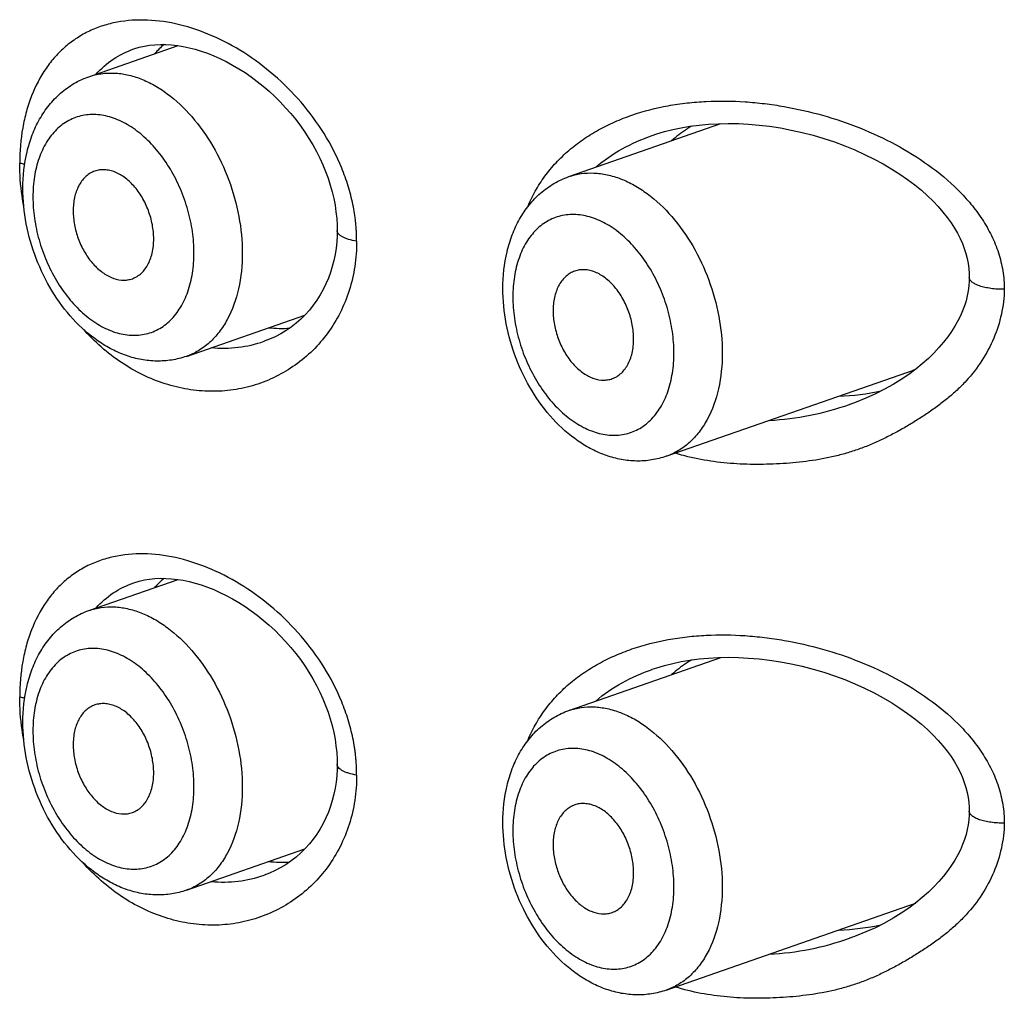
# Model space of a CAD drawing. Header units: millimetres. Extents: x 46 to 1053, y -1019 to 1364.
# Tile 7 of 31: x 167.89 to 176.53, y 31.35 to 39.94. Entities that reach past the tile are written whole.
import ezdxf

# ---------------------------------------------------------------- set-up
doc = ezdxf.new("R2010")
doc.units = ezdxf.units.MM
doc.header["$LTSCALE"] = 23.1
doc.layers.get('0').update_dxf_attribs({"linetype": 'CONTINUOUS'})

msp = doc.modelspace()

# ---------------------------------------------------------------- linework, layer by layer
at = {"color": 7, "linetype": 'CONTINUOUS'}
for p, q in [((168.4939, 39.4435), (169.2765, 39.7162)), ((168.8878, 39.6867), (168.888, 39.6867)), ((172.7083, 38.566), (174.0433, 39.0314)), ((173.4404, 38.9271), (173.4411, 38.9273)), ((169.3497, 36.9883), (170.391, 37.3513)), ((170.0327, 37.1205), (170.0323, 37.1204)), ((173.5641, 36.1109), (175.6848, 36.8501)), ((175.1745, 36.5663), (175.1738, 36.5661)), ((168.4939, 34.757), (169.2765, 35.0298)), ((168.8878, 35.0003), (168.888, 35.0003)), ((172.7083, 33.8796), (174.0433, 34.3449)), ((173.4404, 34.2407), (173.4411, 34.2409)), ((169.3497, 32.3019), (170.391, 32.6649)), ((170.0327, 32.4341), (170.0323, 32.434)), ((173.5641, 31.4245), (175.6848, 32.1637)), ((175.1745, 31.8799), (175.1738, 31.8797))]:
    msp.add_line(p, q, dxfattribs=at)
for points in [[(168.8878, 39.6867), (168.9358, 39.7014), (168.9813, 39.7119), (169.0275, 39.7195), (169.0743, 39.7243), (169.1218, 39.7264), (169.1705, 39.726), (169.2205, 39.7228), (169.2713, 39.7171), (169.3227, 39.7087), (169.3748, 39.6977), (169.4275, 39.6841), (169.481, 39.6678), (169.5352, 39.6488), (169.5899, 39.6271), (169.6449, 39.6028), (169.7001, 39.5757), (169.7552, 39.546), (169.8102, 39.5137), (169.8648, 39.4789), (169.9189, 39.4415), (169.9723, 39.4018), (170.0247, 39.3599), (170.076, 39.3158), (170.126, 39.2696), (170.1746, 39.2214), (170.2217, 39.1714), (170.2669, 39.1198), (170.3101, 39.0668), (170.3512, 39.0127), (170.39, 38.9574), (170.4266, 38.9012), (170.4608, 38.8441), (170.4926, 38.7863), (170.522, 38.7279), (170.5488, 38.6693), (170.5729, 38.6104), (170.5946, 38.5515), (170.6136, 38.4924), (170.63, 38.4331), (170.6439, 38.3739), (170.6552, 38.3149), (170.6638, 38.2561), (170.6699, 38.1978), (170.6733, 38.14), (170.6742, 38.0933)], [(173.4411, 38.9274), (173.4797, 38.9403), (173.549, 38.9609), (173.6207, 38.9791), (173.6949, 38.9947), (173.7718, 39.0078), (173.8517, 39.0184), (173.9346, 39.0261), (174.0202, 39.0309), (174.1078, 39.0326), (174.197, 39.0312), (174.2872, 39.0266), (174.3786, 39.0188), (174.4714, 39.0077), (174.5657, 38.9932), (174.6613, 38.9752), (174.7575, 38.9537), (174.8532, 38.9289), (174.9476, 38.9011), (175.0403, 38.8703), (175.131, 38.8367), (175.2195, 38.8004), (175.3056, 38.7616), (175.3888, 38.7205), (175.4685, 38.6775), (175.5444, 38.633), (175.616, 38.5872), (175.6833, 38.5405), (175.7459, 38.4933), (175.8039, 38.4459), (175.8574, 38.3983), (175.9067, 38.3506), (175.952, 38.303), (175.9933, 38.2553), (176.0307, 38.208), (176.0644, 38.161), (176.0943, 38.1146), (176.1206, 38.0688), (176.1437, 38.0235), (176.1637, 37.9787), (176.1806, 37.9342), (176.1947, 37.8901), (176.206, 37.8463), (176.2145, 37.8027), (176.2205, 37.7593), (176.2238, 37.7161), (176.2246, 37.6816)], [(170.6741, 38.0933), (170.6733, 38.0486), (170.6701, 37.993), (170.6643, 37.938), (170.656, 37.8836), (170.645, 37.8299), (170.6316, 37.777), (170.6155, 37.7249), (170.5968, 37.6739), (170.5756, 37.6238), (170.5517, 37.575), (170.5251, 37.5275), (170.4961, 37.4815), (170.4644, 37.4372), (170.4303, 37.3947), (170.3938, 37.3541), (170.355, 37.3156), (170.3139, 37.2794), (170.2707, 37.2457), (170.2255, 37.2147), (170.1785, 37.1863), (170.1297, 37.1608), (170.0794, 37.1382), (170.0323, 37.1204)], [(176.2246, 37.6815), (176.2239, 37.6487), (176.2207, 37.6062), (176.215, 37.5633), (176.2068, 37.5202), (176.1959, 37.4766), (176.1822, 37.4327), (176.1658, 37.3883), (176.1464, 37.3437), (176.1241, 37.2988), (176.0985, 37.2533), (176.0693, 37.2071), (176.0364, 37.1601), (175.9994, 37.1125), (175.9585, 37.0648), (175.9138, 37.0171), (175.8651, 36.9698), (175.8122, 36.9228), (175.7549, 36.8763)], [(175.7549, 36.8763), (175.693, 36.8304), (175.6263, 36.7853), (175.5552, 36.7415), (175.4797, 36.6993), (175.4002, 36.6592), (175.3172, 36.6216), (175.231, 36.5868), (175.1745, 36.5663)], [(168.8878, 35.0003), (168.9358, 35.015), (168.9813, 35.0255), (169.0275, 35.0331), (169.0743, 35.0379), (169.1218, 35.04), (169.1705, 35.0396), (169.2205, 35.0364), (169.2713, 35.0307), (169.3227, 35.0223), (169.3748, 35.0113), (169.4275, 34.9977), (169.481, 34.9814), (169.5352, 34.9624), (169.5899, 34.9407), (169.6449, 34.9163), (169.7001, 34.8893), (169.7552, 34.8596), (169.8102, 34.8273), (169.8648, 34.7925), (169.9189, 34.7551), (169.9723, 34.7154), (170.0247, 34.6735), (170.076, 34.6293), (170.126, 34.5832), (170.1746, 34.535), (170.2217, 34.485), (170.2669, 34.4334), (170.3101, 34.3804), (170.3512, 34.3263), (170.39, 34.271), (170.4266, 34.2148), (170.4608, 34.1577), (170.4926, 34.0999), (170.522, 34.0415), (170.5488, 33.9829), (170.5729, 33.924), (170.5946, 33.8651), (170.6136, 33.8059), (170.63, 33.7467), (170.6439, 33.6875), (170.6552, 33.6285), (170.6638, 33.5697), (170.6699, 33.5114), (170.6733, 33.4536), (170.6742, 33.4069)], [(173.4411, 34.241), (173.4797, 34.2538), (173.549, 34.2745), (173.6207, 34.2926), (173.6949, 34.3083), (173.7718, 34.3214), (173.8517, 34.3319), (173.9346, 34.3397), (174.0202, 34.3445), (174.1078, 34.3462), (174.197, 34.3448), (174.2872, 34.3402), (174.3786, 34.3324), (174.4714, 34.3213), (174.5657, 34.3068), (174.6613, 34.2888), (174.7575, 34.2673), (174.8532, 34.2425), (174.9476, 34.2146), (175.0403, 34.1838), (175.131, 34.1502), (175.2195, 34.114), (175.3056, 34.0752), (175.3888, 34.0341), (175.4685, 33.9911), (175.5444, 33.9466), (175.616, 33.9008), (175.6833, 33.8541), (175.7459, 33.8069), (175.8039, 33.7595), (175.8574, 33.7119), (175.9067, 33.6642), (175.952, 33.6165), (175.9933, 33.5689), (176.0307, 33.5216), (176.0644, 33.4746), (176.0943, 33.4282), (176.1206, 33.3824), (176.1437, 33.3371), (176.1637, 33.2923), (176.1806, 33.2478), (176.1947, 33.2037), (176.206, 33.1598), (176.2145, 33.1163), (176.2205, 33.0729), (176.2238, 33.0297), (176.2246, 32.9952)], [(170.6741, 33.4069), (170.6733, 33.3621), (170.6701, 33.3066), (170.6643, 33.2516), (170.656, 33.1972), (170.645, 33.1435), (170.6316, 33.0906), (170.6155, 33.0385), (170.5968, 32.9874), (170.5756, 32.9374), (170.5517, 32.8886), (170.5251, 32.8411), (170.4961, 32.7951), (170.4644, 32.7508), (170.4303, 32.7082), (170.3938, 32.6677), (170.355, 32.6292), (170.3139, 32.593), (170.2707, 32.5593), (170.2255, 32.5283), (170.1785, 32.4999), (170.1297, 32.4744), (170.0794, 32.4518), (170.0323, 32.4339)], [(176.2246, 32.9951), (176.2239, 32.9623), (176.2207, 32.9197), (176.215, 32.8769), (176.2068, 32.8337), (176.1959, 32.7902), (176.1822, 32.7462), (176.1658, 32.7019), (176.1464, 32.6573), (176.1241, 32.6124), (176.0985, 32.5669), (176.0693, 32.5207), (176.0364, 32.4737), (175.9994, 32.4261), (175.9585, 32.3784), (175.9138, 32.3307), (175.8651, 32.2834), (175.8122, 32.2364), (175.7549, 32.1899)], [(175.7549, 32.1899), (175.693, 32.144), (175.6263, 32.0989), (175.5552, 32.0551), (175.4797, 32.0129), (175.4002, 31.9728), (175.3172, 31.9351), (175.231, 31.9004), (175.1745, 31.8799)]]:
    msp.add_lwpolyline(points, dxfattribs=at)
for centre, radius, start, end in [((169.6748, 39.1044), 0.8104, 129.88364, 138.17925), ((170.1845, 38.2865), 1.0526, 263.85605, 273.98277), ((169.6742, 38.1516), 1.0916, 264.54513, 289.15041), ((175.0044, 38.8024), 2.0675, 289.21549, 291.25461), ((174.9822, 38.9665), 2.3297, 272.40564, 281.62864), ((174.3205, 39.0129), 2.5913, 273.27369, 289.22652), ((169.6748, 34.418), 0.8104, 129.88364, 138.17925), ((170.1845, 33.6001), 1.0526, 263.85605, 273.98277), ((169.6742, 33.4652), 1.0916, 264.54513, 289.15041), ((175.0044, 34.116), 2.0675, 289.21549, 291.25461), ((174.9822, 34.2801), 2.3297, 272.40564, 281.62864), ((174.3205, 34.3265), 2.5913, 273.27369, 289.22652)]:
    msp.add_arc(centre, radius, start, end, dxfattribs=at)
for points, knots in [([(170.8452, 37.9988), (170.8451, 38.0256), (170.8441, 38.0659), (170.841, 38.1197), (170.8374, 38.1601), (170.8326, 38.2007), (170.8249, 38.2548), (170.8077, 38.3499), (170.7729, 38.4847), (170.6968, 38.6966), (170.5665, 38.9495), (170.3639, 39.2236), (170.1255, 39.4622), (169.8617, 39.6591), (169.5823, 39.8088), (169.2967, 39.9068), (169.0146, 39.9495), (168.7866, 39.9356), (168.6174, 39.8933), (168.4988, 39.8468), (168.3883, 39.7853), (168.2869, 39.7094), (168.1953, 39.6196), (168.0862, 39.4802), (168.0019, 39.317), (167.9428, 39.1385), (167.8986, 38.9423), (167.8865, 38.7886), (167.8867, 38.6849)], [0, 0, 0, 0, 0.016699, 0.025096, 0.033531, 0.042005, 0.050512, 0.067618, 0.102171, 0.137114, 0.207696, 0.278531, 0.348644, 0.417062, 0.482877, 0.545379, 0.604221, 0.659611, 0.686332, 0.712619, 0.738708, 0.764859, 0.791336, 0.818382, 0.874848, 0.904599, 0.9354, 1, 1, 1, 1]), ([(168.5566, 39.4653), (168.6012, 39.5153), (168.7031, 39.6047), (168.8247, 39.6646), (168.8878, 39.6867)], [0, 0, 0, 0, 0.500289, 1, 1, 1, 1]), ([(167.9147, 38.4624), (167.9147, 38.5703), (167.9315, 38.7311), (167.9931, 38.9328), (168.0575, 39.0709), (168.1407, 39.1949), (168.2423, 39.3014), (168.3605, 39.3869), (168.4485, 39.4276), (168.4939, 39.4435)], [0, 0, 0, 0, 0.266614, 0.394706, 0.519523, 0.641708, 0.762041, 0.881268, 1, 1, 1, 1]), ([(168.4939, 39.4435), (168.5288, 39.4556), (168.6019, 39.4733), (168.7162, 39.4786), (168.8337, 39.4629), (168.9522, 39.4264), (169.07, 39.3702), (169.2272, 39.2675), (169.4098, 39.094), (169.5918, 38.8357), (169.7313, 38.5384), (169.8195, 38.2209), (169.8411, 38.0026), (169.8411, 37.8955)], [0, 0, 0, 0, 0.047623, 0.096221, 0.146649, 0.199564, 0.255383, 0.314287, 0.440845, 0.577215, 0.71926, 0.86191, 1, 1, 1, 1]), ([(172.3455, 38.2979), (172.3652, 38.346), (172.4106, 38.4397), (172.4954, 38.5706), (172.5949, 38.6906), (172.7075, 38.7991), (172.8324, 38.895), (172.9675, 38.9783), (173.1113, 39.0492), (173.3137, 39.1282), (173.5274, 39.1825), (173.7469, 39.2144), (173.972, 39.2324), (174.1999, 39.2298), (174.4277, 39.2083), (174.6557, 39.1744), (174.9376, 39.1102), (175.2661, 38.9993), (175.5793, 38.8536), (175.8713, 38.6742), (176.0895, 38.4925), (176.2406, 38.327), (176.3398, 38.1936), (176.4222, 38.0504), (176.4845, 37.8985), (176.5169, 37.766), (176.5301, 37.6583), (176.5321, 37.6041), (176.5321, 37.577)], [0, 0, 0, 0, 0.029347, 0.058575, 0.0878, 0.117128, 0.146653, 0.17645, 0.206563, 0.237017, 0.298919, 0.33038, 0.362125, 0.42629, 0.458657, 0.491149, 0.556319, 0.621511, 0.686433, 0.750817, 0.814406, 0.845873, 0.877091, 0.908063, 0.938821, 0.969428, 0.984715, 1, 1, 1, 1]), ([(169.4168, 37.8955), (169.4168, 37.9582), (169.4072, 38.0857), (169.3669, 38.2747), (169.3018, 38.4587), (169.2145, 38.6308), (169.1081, 38.7846), (168.9865, 38.9144), (168.8541, 39.0153), (168.7154, 39.0833), (168.5751, 39.1153), (168.4388, 39.1089), (168.3127, 39.0635), (168.2032, 38.9813), (168.1148, 38.8671), (168.0501, 38.7259), (168.0108, 38.5633), (168.0026, 38.448), (168.0026, 38.3884)], [0, 0, 0, 0, 0.071391, 0.145054, 0.219463, 0.293018, 0.364203, 0.431725, 0.494682, 0.552743, 0.606335, 0.656757, 0.706073, 0.756652, 0.810518, 0.868909, 0.932195, 1, 1, 1, 1]), ([(173.7865, 39.0101), (173.7709, 39.0005), (173.7097, 38.9611), (173.6517, 38.9167), (173.6107, 38.8808)], [0, 0, 0, 0, 0.251473, 1, 1, 1, 1]), ([(172.944, 38.6485), (173.0154, 38.7101), (173.174, 38.8186), (173.3495, 38.8954), (173.4404, 38.9271)], [0, 0, 0, 0, 0.494696, 1, 1, 1, 1]), ([(167.9232, 38.2986), (167.9171, 38.3309), (167.896, 38.4587), (167.8864, 38.5884), (167.8867, 38.6849)], [0, 0, 0, 0, 0.254399, 1, 1, 1, 1]), ([(167.9301, 38.6736), (167.9263, 38.6744), (167.9117, 38.6777), (167.8973, 38.6816), (167.8867, 38.6849)], [0, 0, 0, 0, 0.260226, 1, 1, 1, 1]), ([(168.5355, 38.6105), (168.5219, 38.605), (168.4954, 38.5911), (168.447, 38.5523), (168.398, 38.4833), (168.3633, 38.3804), (168.3561, 38.3047), (168.3561, 38.2652)], [0, 0, 0, 0, 0.106847, 0.216495, 0.450501, 0.711673, 1, 1, 1, 1]), ([(169.0632, 38.0187), (169.0632, 38.0606), (169.0547, 38.1458), (169.0198, 38.2696), (168.9647, 38.3852), (168.8928, 38.4851), (168.8088, 38.5628), (168.7302, 38.606), (168.6669, 38.6234), (168.6212, 38.6279), (168.577, 38.624), (168.5489, 38.6159), (168.5355, 38.6105)], [0, 0, 0, 0, 0.138671, 0.28191, 0.424372, 0.560836, 0.687102, 0.800985, 0.853597, 0.903787, 0.952281, 1, 1, 1, 1]), ([(172.1291, 37.5849), (172.1291, 37.6928), (172.1459, 37.8537), (172.2074, 38.0553), (172.2718, 38.1934), (172.3551, 38.3174), (172.4566, 38.424), (172.5748, 38.5094), (172.6629, 38.5502), (172.7083, 38.566)], [0, 0, 0, 0, 0.266614, 0.394706, 0.519523, 0.641708, 0.762041, 0.881268, 1, 1, 1, 1]), ([(172.7083, 38.566), (172.7432, 38.5782), (172.8163, 38.5959), (172.9306, 38.6012), (173.048, 38.5854), (173.1666, 38.549), (173.2844, 38.4927), (173.4415, 38.3901), (173.6241, 38.2165), (173.8062, 37.9582), (173.9456, 37.6609), (174.0339, 37.3434), (174.0554, 37.1252), (174.0554, 37.018)], [0, 0, 0, 0, 0.047623, 0.096221, 0.146649, 0.199564, 0.255383, 0.314287, 0.440845, 0.577215, 0.71926, 0.86191, 1, 1, 1, 1]), ([(169.3497, 36.9883), (169.308, 36.9738), (169.2216, 36.9521), (169.088, 36.9431), (168.9539, 36.9568), (168.822, 36.9921), (168.6946, 37.0473), (168.5307, 37.1462), (168.3444, 37.3122), (168.1616, 37.5595), (168.0232, 37.8435), (167.9358, 38.1482), (167.9147, 38.3586), (167.9147, 38.4624)], [0, 0, 0, 0, 0.056124, 0.112442, 0.169192, 0.226662, 0.285168, 0.344995, 0.469096, 0.599231, 0.733363, 0.868139, 1, 1, 1, 1]), ([(168.0026, 38.3884), (168.0026, 38.3257), (168.0122, 38.1982), (168.0525, 38.0092), (168.1176, 37.8252), (168.2049, 37.6531), (168.3113, 37.4993), (168.4329, 37.3695), (168.5653, 37.2686), (168.704, 37.2006), (168.8442, 37.1686), (168.9806, 37.175), (169.1067, 37.2204), (169.2162, 37.3026), (169.3046, 37.4168), (169.3693, 37.558), (169.4086, 37.7206), (169.4168, 37.8359), (169.4168, 37.8955)], [0, 0, 0, 0, 0.071391, 0.145054, 0.219463, 0.293018, 0.364203, 0.431725, 0.494682, 0.552743, 0.606335, 0.656757, 0.706073, 0.756652, 0.810518, 0.868909, 0.932195, 1, 1, 1, 1]), ([(168.3561, 38.2652), (168.3561, 38.2246), (168.3642, 38.142), (168.3971, 38.0215), (168.4493, 37.9085), (168.5176, 37.8097), (168.598, 37.7311), (168.686, 37.6775), (168.7637, 37.6568), (168.8229, 37.6572), (168.851, 37.6627), (168.8645, 37.6667)], [0, 0, 0, 0, 0.137614, 0.279779, 0.421505, 0.557869, 0.684798, 0.799936, 0.903607, 0.952384, 1, 1, 1, 1]), ([(173.6311, 37.018), (173.6311, 37.0807), (173.6215, 37.2082), (173.5812, 37.3972), (173.5162, 37.5812), (173.4288, 37.7534), (173.3224, 37.9072), (173.2009, 38.037), (173.0684, 38.1378), (172.9297, 38.2058), (172.7895, 38.2378), (172.6531, 38.2314), (172.5271, 38.186), (172.4176, 38.1039), (172.3291, 37.9896), (172.2644, 37.8485), (172.2252, 37.6859), (172.2169, 37.5705), (172.2169, 37.511)], [0, 0, 0, 0, 0.071391, 0.145054, 0.219463, 0.293018, 0.364203, 0.431725, 0.494682, 0.552743, 0.606335, 0.656757, 0.706073, 0.756652, 0.810518, 0.868909, 0.932195, 1, 1, 1, 1]), ([(170.8452, 37.9988), (170.8215, 38.0028), (170.7877, 38.0102), (170.7464, 38.0247), (170.7214, 38.0363), (170.7011, 38.0491), (170.6861, 38.0629), (170.6765, 38.0776), (170.6742, 38.0883), (170.6742, 38.0933)], [0, 0, 0, 0, 0.348458, 0.499979, 0.633778, 0.748904, 0.845921, 0.927593, 1, 1, 1, 1]), ([(170.8452, 37.9988), (170.8455, 37.9247), (170.8348, 37.778), (170.7853, 37.566), (170.705, 37.3693), (170.5969, 37.192), (170.464, 37.0374), (170.3101, 36.9084), (170.1394, 36.8064), (169.9556, 36.7328), (169.762, 36.689), (169.5625, 36.6762), (169.3606, 36.6945), (169.16, 36.7435), (168.9639, 36.8226), (168.7104, 36.9688), (168.5418, 37.1176), (168.4417, 37.2291)], [0, 0, 0, 0, 0.066748, 0.131775, 0.19519, 0.257176, 0.317972, 0.37787, 0.437187, 0.496249, 0.55541, 0.615046, 0.675526, 0.737187, 0.80032, 0.865166, 1, 1, 1, 1]), ([(168.8645, 37.6667), (168.8793, 37.6711), (168.9083, 37.6831), (168.9477, 37.7103), (168.9822, 37.746), (169.0112, 37.7892), (169.0343, 37.8392), (169.0571, 37.9155), (169.0632, 37.977), (169.0632, 38.0187)], [0, 0, 0, 0, 0.107086, 0.216203, 0.329678, 0.449268, 0.576045, 0.710397, 1, 1, 1, 1]), ([(169.8411, 37.8955), (169.8411, 37.7898), (169.8216, 37.588), (169.7395, 37.3537), (169.6414, 37.2008), (169.5562, 37.1077), (169.4588, 37.0351), (169.3866, 37.0012), (169.3497, 36.9883)], [0, 0, 0, 0, 0.288979, 0.549817, 0.66983, 0.783732, 0.893084, 1, 1, 1, 1]), ([(172.7499, 37.733), (172.7363, 37.7276), (172.7098, 37.7137), (172.6613, 37.6748), (172.6123, 37.6058), (172.5776, 37.503), (172.5705, 37.4273), (172.5705, 37.3877)], [0, 0, 0, 0, 0.106847, 0.216495, 0.450501, 0.711673, 1, 1, 1, 1]), ([(173.2776, 37.1412), (173.2776, 37.1831), (173.2691, 37.2683), (173.2341, 37.3922), (173.179, 37.5077), (173.1072, 37.6076), (173.0231, 37.6853), (172.9446, 37.7285), (172.8813, 37.7459), (172.8356, 37.7504), (172.7913, 37.7466), (172.7632, 37.7384), (172.7499, 37.733)], [0, 0, 0, 0, 0.138671, 0.28191, 0.424372, 0.560836, 0.687102, 0.800985, 0.853597, 0.903787, 0.952281, 1, 1, 1, 1]), ([(176.5321, 37.577), (176.5123, 37.5768), (176.4731, 37.5778), (176.4162, 37.5833), (176.3635, 37.5926), (176.3171, 37.6051), (176.2787, 37.6206), (176.2529, 37.6362), (176.2381, 37.65), (176.2304, 37.6602), (176.2257, 37.6707), (176.2246, 37.678), (176.2246, 37.6815)], [0, 0, 0, 0, 0.173332, 0.341402, 0.498471, 0.639508, 0.760461, 0.85915, 0.900354, 0.936745, 0.969413, 1, 1, 1, 1]), ([(173.5641, 36.1109), (173.5223, 36.0963), (173.4359, 36.0747), (173.3024, 36.0656), (173.1682, 36.0794), (173.0363, 36.1147), (172.9089, 36.1699), (172.7451, 36.2687), (172.5588, 36.4348), (172.3759, 36.6821), (172.2375, 36.966), (172.1502, 37.2708), (172.1291, 37.4811), (172.1291, 37.5849)], [0, 0, 0, 0, 0.056124, 0.112442, 0.169192, 0.226662, 0.285168, 0.344995, 0.469096, 0.599231, 0.733363, 0.868139, 1, 1, 1, 1]), ([(176.5321, 37.577), (176.5305, 37.5037), (176.5127, 37.3567), (176.4452, 37.1447), (176.3401, 36.9468), (176.2249, 36.7983), (176.1184, 36.6917), (176.0327, 36.6171), (175.9425, 36.5475), (175.8488, 36.4823), (175.7528, 36.4206), (175.6549, 36.3616), (175.5549, 36.3061), (175.4526, 36.2547), (175.3478, 36.2082), (175.2405, 36.1672), (175.1307, 36.1327), (174.9816, 36.0952), (174.7915, 36.0628), (174.5995, 36.0461), (174.4454, 36.0399), (174.291, 36.0386), (174.0979, 36.0477), (173.8675, 36.0789), (173.7167, 36.1157), (173.6424, 36.1381)], [0, 0, 0, 0, 0.06023, 0.120814, 0.181878, 0.24347, 0.274486, 0.305608, 0.336808, 0.368062, 0.399346, 0.430645, 0.461966, 0.493319, 0.524715, 0.556162, 0.587672, 0.619239, 0.682484, 0.745834, 0.77753, 0.809234, 0.872689, 0.936262, 1, 1, 1, 1]), ([(172.2169, 37.511), (172.2169, 37.4483), (172.2265, 37.3207), (172.2669, 37.1317), (172.3319, 36.9477), (172.4193, 36.7756), (172.5256, 36.6218), (172.6472, 36.492), (172.7796, 36.3912), (172.9184, 36.3231), (173.0586, 36.2912), (173.1949, 36.2975), (173.321, 36.343), (173.4305, 36.4251), (173.5189, 36.5393), (173.5837, 36.6805), (173.6229, 36.8431), (173.6311, 36.9585), (173.6311, 37.018)], [0, 0, 0, 0, 0.071391, 0.145054, 0.219463, 0.293018, 0.364203, 0.431725, 0.494682, 0.552743, 0.606335, 0.656757, 0.706073, 0.756652, 0.810518, 0.868909, 0.932195, 1, 1, 1, 1]), ([(172.5705, 37.3877), (172.5705, 37.3471), (172.5785, 37.2645), (172.6115, 37.1441), (172.6637, 37.031), (172.7319, 36.9322), (172.8123, 36.8536), (172.9003, 36.8001), (172.978, 36.7794), (173.0373, 36.7797), (173.0654, 36.7852), (173.0789, 36.7892)], [0, 0, 0, 0, 0.137614, 0.279779, 0.421505, 0.557869, 0.684798, 0.799936, 0.903607, 0.952384, 1, 1, 1, 1]), ([(173.0789, 36.7892), (173.0937, 36.7936), (173.1227, 36.8057), (173.162, 36.8329), (173.1965, 36.8685), (173.2256, 36.9118), (173.2486, 36.9618), (173.2715, 37.038), (173.2776, 37.0995), (173.2776, 37.1412)], [0, 0, 0, 0, 0.107086, 0.216203, 0.329678, 0.449268, 0.576045, 0.710397, 1, 1, 1, 1]), ([(174.0554, 37.018), (174.0554, 36.9123), (174.0359, 36.7105), (173.9538, 36.4762), (173.8557, 36.3233), (173.7705, 36.2302), (173.6732, 36.1576), (173.601, 36.1237), (173.5641, 36.1109)], [0, 0, 0, 0, 0.288979, 0.549817, 0.66983, 0.783732, 0.893084, 1, 1, 1, 1]), ([(170.8452, 33.3124), (170.8451, 33.3392), (170.8441, 33.3795), (170.841, 33.4333), (170.8374, 33.4737), (170.8326, 33.5142), (170.8249, 33.5684), (170.8077, 33.6635), (170.7729, 33.7983), (170.6968, 34.0102), (170.5665, 34.2631), (170.3639, 34.5372), (170.1255, 34.7758), (169.8617, 34.9727), (169.5823, 35.1224), (169.2967, 35.2203), (169.0146, 35.2631), (168.7866, 35.2492), (168.6174, 35.2069), (168.4988, 35.1604), (168.3883, 35.0989), (168.2869, 35.023), (168.1953, 34.9331), (168.0862, 34.7938), (168.0019, 34.6306), (167.9428, 34.4521), (167.8986, 34.2559), (167.8865, 34.1021), (167.8867, 33.9985)], [0, 0, 0, 0, 0.016699, 0.025096, 0.033531, 0.042005, 0.050512, 0.067618, 0.102171, 0.137114, 0.207696, 0.278531, 0.348644, 0.417062, 0.482877, 0.545379, 0.604221, 0.659611, 0.686332, 0.712619, 0.738708, 0.764859, 0.791336, 0.818382, 0.874848, 0.904599, 0.9354, 1, 1, 1, 1]), ([(168.5566, 34.7789), (168.6012, 34.8289), (168.7031, 34.9183), (168.8247, 34.9782), (168.8878, 35.0003)], [0, 0, 0, 0, 0.500289, 1, 1, 1, 1]), ([(167.9147, 33.776), (167.9147, 33.8839), (167.9315, 34.0447), (167.9931, 34.2463), (168.0575, 34.3845), (168.1407, 34.5084), (168.2423, 34.615), (168.3605, 34.7005), (168.4485, 34.7412), (168.4939, 34.757)], [0, 0, 0, 0, 0.266614, 0.394706, 0.519523, 0.641708, 0.762041, 0.881268, 1, 1, 1, 1]), ([(168.4939, 34.757), (168.5288, 34.7692), (168.6019, 34.7869), (168.7162, 34.7922), (168.8337, 34.7764), (168.9522, 34.74), (169.07, 34.6838), (169.2272, 34.5811), (169.4098, 34.4075), (169.5918, 34.1493), (169.7313, 33.852), (169.8195, 33.5345), (169.8411, 33.3162), (169.8411, 33.2091)], [0, 0, 0, 0, 0.047623, 0.096221, 0.146649, 0.199564, 0.255383, 0.314287, 0.440845, 0.577215, 0.71926, 0.86191, 1, 1, 1, 1]), ([(172.3455, 33.6114), (172.3652, 33.6596), (172.4106, 33.7533), (172.4954, 33.8842), (172.5949, 34.0042), (172.7075, 34.1127), (172.8324, 34.2086), (172.9675, 34.2919), (173.1113, 34.3628), (173.3137, 34.4417), (173.5274, 34.4961), (173.7469, 34.528), (173.972, 34.546), (174.1999, 34.5434), (174.4277, 34.5219), (174.6557, 34.4879), (174.9376, 34.4238), (175.2661, 34.3129), (175.5793, 34.1672), (175.8713, 33.9878), (176.0895, 33.8061), (176.2406, 33.6406), (176.3398, 33.5071), (176.4222, 33.364), (176.4845, 33.2121), (176.5169, 33.0796), (176.5301, 32.9719), (176.5321, 32.9177), (176.5321, 32.8906)], [0, 0, 0, 0, 0.029347, 0.058575, 0.0878, 0.117128, 0.146653, 0.17645, 0.206563, 0.237017, 0.298919, 0.33038, 0.362125, 0.42629, 0.458657, 0.491149, 0.556319, 0.621511, 0.686433, 0.750817, 0.814406, 0.845873, 0.877091, 0.908063, 0.938821, 0.969428, 0.984715, 1, 1, 1, 1]), ([(169.4168, 33.2091), (169.4168, 33.2718), (169.4072, 33.3993), (169.3669, 33.5883), (169.3018, 33.7723), (169.2145, 33.9444), (169.1081, 34.0982), (168.9865, 34.228), (168.8541, 34.3289), (168.7154, 34.3969), (168.5751, 34.4289), (168.4388, 34.4225), (168.3127, 34.3771), (168.2032, 34.2949), (168.1148, 34.1807), (168.0501, 34.0395), (168.0108, 33.8769), (168.0026, 33.7616), (168.0026, 33.702)], [0, 0, 0, 0, 0.071391, 0.145054, 0.219463, 0.293018, 0.364203, 0.431725, 0.494682, 0.552743, 0.606335, 0.656757, 0.706073, 0.756652, 0.810518, 0.868909, 0.932195, 1, 1, 1, 1]), ([(173.7865, 34.3237), (173.7709, 34.3141), (173.7097, 34.2747), (173.6517, 34.2303), (173.6107, 34.1944)], [0, 0, 0, 0, 0.251473, 1, 1, 1, 1]), ([(172.944, 33.9621), (173.0154, 34.0237), (173.174, 34.1322), (173.3495, 34.209), (173.4404, 34.2407)], [0, 0, 0, 0, 0.494696, 1, 1, 1, 1]), ([(167.9232, 33.6122), (167.9171, 33.6445), (167.896, 33.7723), (167.8864, 33.9019), (167.8867, 33.9985)], [0, 0, 0, 0, 0.254399, 1, 1, 1, 1]), ([(167.9301, 33.9872), (167.9263, 33.988), (167.9117, 33.9913), (167.8973, 33.9952), (167.8867, 33.9985)], [0, 0, 0, 0, 0.260226, 1, 1, 1, 1]), ([(168.5355, 33.9241), (168.5219, 33.9186), (168.4954, 33.9047), (168.447, 33.8658), (168.398, 33.7968), (168.3633, 33.694), (168.3561, 33.6183), (168.3561, 33.5788)], [0, 0, 0, 0, 0.106847, 0.216495, 0.450501, 0.711673, 1, 1, 1, 1]), ([(169.0632, 33.3323), (169.0632, 33.3741), (169.0547, 33.4594), (169.0198, 33.5832), (168.9647, 33.6988), (168.8928, 33.7986), (168.8088, 33.8764), (168.7302, 33.9196), (168.6669, 33.937), (168.6212, 33.9415), (168.577, 33.9376), (168.5489, 33.9294), (168.5355, 33.9241)], [0, 0, 0, 0, 0.138671, 0.28191, 0.424372, 0.560836, 0.687102, 0.800985, 0.853597, 0.903787, 0.952281, 1, 1, 1, 1]), ([(172.7083, 33.8796), (172.7432, 33.8917), (172.8163, 33.9095), (172.9306, 33.9148), (173.048, 33.899), (173.1666, 33.8626), (173.2844, 33.8063), (173.4415, 33.7037), (173.6241, 33.5301), (173.8062, 33.2718), (173.9456, 32.9745), (174.0339, 32.657), (174.0554, 32.4388), (174.0554, 32.3316)], [0, 0, 0, 0, 0.047623, 0.096221, 0.146649, 0.199564, 0.255383, 0.314287, 0.440845, 0.577215, 0.71926, 0.86191, 1, 1, 1, 1]), ([(172.1291, 32.8985), (172.1291, 33.0064), (172.1459, 33.1673), (172.2074, 33.3689), (172.2718, 33.507), (172.3551, 33.631), (172.4566, 33.7375), (172.5748, 33.823), (172.6629, 33.8638), (172.7083, 33.8796)], [0, 0, 0, 0, 0.266614, 0.394706, 0.519523, 0.641708, 0.762041, 0.881268, 1, 1, 1, 1]), ([(169.3497, 32.3019), (169.308, 32.2874), (169.2216, 32.2657), (169.088, 32.2567), (168.9539, 32.2704), (168.822, 32.3057), (168.6946, 32.3609), (168.5307, 32.4598), (168.3444, 32.6258), (168.1616, 32.8731), (168.0232, 33.157), (167.9358, 33.4618), (167.9147, 33.6721), (167.9147, 33.776)], [0, 0, 0, 0, 0.056124, 0.112442, 0.169192, 0.226662, 0.285168, 0.344995, 0.469096, 0.599231, 0.733363, 0.868139, 1, 1, 1, 1]), ([(168.0026, 33.702), (168.0026, 33.6393), (168.0122, 33.5118), (168.0525, 33.3228), (168.1176, 33.1388), (168.2049, 32.9667), (168.3113, 32.8128), (168.4329, 32.6831), (168.5653, 32.5822), (168.704, 32.5142), (168.8442, 32.4822), (168.9806, 32.4886), (169.1067, 32.534), (169.2162, 32.6161), (169.3046, 32.7304), (169.3693, 32.8716), (169.4086, 33.0341), (169.4168, 33.1495), (169.4168, 33.2091)], [0, 0, 0, 0, 0.071391, 0.145054, 0.219463, 0.293018, 0.364203, 0.431725, 0.494682, 0.552743, 0.606335, 0.656757, 0.706073, 0.756652, 0.810518, 0.868909, 0.932195, 1, 1, 1, 1]), ([(168.3561, 33.5788), (168.3561, 33.5382), (168.3642, 33.4555), (168.3971, 33.3351), (168.4493, 33.2221), (168.5176, 33.1232), (168.598, 33.0447), (168.686, 32.9911), (168.7637, 32.9704), (168.8229, 32.9708), (168.851, 32.9763), (168.8645, 32.9803)], [0, 0, 0, 0, 0.137614, 0.279779, 0.421505, 0.557869, 0.684798, 0.799936, 0.903607, 0.952384, 1, 1, 1, 1]), ([(173.6311, 32.3316), (173.6311, 32.3943), (173.6215, 32.5218), (173.5812, 32.7108), (173.5162, 32.8948), (173.4288, 33.067), (173.3224, 33.2208), (173.2009, 33.3505), (173.0684, 33.4514), (172.9297, 33.5194), (172.7895, 33.5514), (172.6531, 33.545), (172.5271, 33.4996), (172.4176, 33.4175), (172.3291, 33.3032), (172.2644, 33.162), (172.2252, 32.9995), (172.2169, 32.8841), (172.2169, 32.8246)], [0, 0, 0, 0, 0.071391, 0.145054, 0.219463, 0.293018, 0.364203, 0.431725, 0.494682, 0.552743, 0.606335, 0.656757, 0.706073, 0.756652, 0.810518, 0.868909, 0.932195, 1, 1, 1, 1]), ([(170.8452, 33.3124), (170.8215, 33.3164), (170.7877, 33.3238), (170.7464, 33.3383), (170.7214, 33.3499), (170.7011, 33.3627), (170.6861, 33.3765), (170.6765, 33.3912), (170.6742, 33.4019), (170.6742, 33.4069)], [0, 0, 0, 0, 0.348458, 0.499979, 0.633778, 0.748904, 0.845921, 0.927593, 1, 1, 1, 1]), ([(170.8452, 33.3124), (170.8455, 33.2383), (170.8348, 33.0916), (170.7853, 32.8796), (170.705, 32.6829), (170.5969, 32.5056), (170.464, 32.351), (170.3101, 32.222), (170.1394, 32.12), (169.9556, 32.0464), (169.762, 32.0026), (169.5625, 31.9898), (169.3606, 32.0081), (169.16, 32.0571), (168.9639, 32.1362), (168.7104, 32.2824), (168.5418, 32.4312), (168.4417, 32.5427)], [0, 0, 0, 0, 0.066748, 0.131775, 0.19519, 0.257176, 0.317972, 0.37787, 0.437187, 0.496249, 0.55541, 0.615046, 0.675526, 0.737187, 0.80032, 0.865166, 1, 1, 1, 1]), ([(168.8645, 32.9803), (168.8793, 32.9846), (168.9083, 32.9967), (168.9477, 33.0239), (168.9822, 33.0596), (169.0112, 33.1028), (169.0343, 33.1528), (169.0571, 33.229), (169.0632, 33.2906), (169.0632, 33.3323)], [0, 0, 0, 0, 0.107086, 0.216203, 0.329678, 0.449268, 0.576045, 0.710397, 1, 1, 1, 1]), ([(169.8411, 33.2091), (169.8411, 33.1034), (169.8216, 32.9016), (169.7395, 32.6673), (169.6414, 32.5144), (169.5562, 32.4213), (169.4588, 32.3487), (169.3866, 32.3148), (169.3497, 32.3019)], [0, 0, 0, 0, 0.288979, 0.549817, 0.66983, 0.783732, 0.893084, 1, 1, 1, 1]), ([(172.7499, 33.0466), (172.7363, 33.0412), (172.7098, 33.0273), (172.6613, 32.9884), (172.6123, 32.9194), (172.5776, 32.8165), (172.5705, 32.7409), (172.5705, 32.7013)], [0, 0, 0, 0, 0.106847, 0.216495, 0.450501, 0.711673, 1, 1, 1, 1]), ([(173.2776, 32.4548), (173.2776, 32.4967), (173.2691, 32.5819), (173.2341, 32.7057), (173.179, 32.8213), (173.1072, 32.9212), (173.0231, 32.9989), (172.9446, 33.0421), (172.8813, 33.0595), (172.8356, 33.064), (172.7913, 33.0602), (172.7632, 33.052), (172.7499, 33.0466)], [0, 0, 0, 0, 0.138671, 0.28191, 0.424372, 0.560836, 0.687102, 0.800985, 0.853597, 0.903787, 0.952281, 1, 1, 1, 1]), ([(176.5321, 32.8906), (176.5123, 32.8904), (176.4731, 32.8914), (176.4162, 32.8969), (176.3635, 32.9061), (176.3171, 32.9187), (176.2787, 32.9341), (176.2529, 32.9498), (176.2381, 32.9636), (176.2304, 32.9738), (176.2257, 32.9843), (176.2246, 32.9916), (176.2246, 32.9951)], [0, 0, 0, 0, 0.173332, 0.341402, 0.498471, 0.639508, 0.760461, 0.85915, 0.900354, 0.936745, 0.969413, 1, 1, 1, 1]), ([(173.5641, 31.4245), (173.5223, 31.4099), (173.4359, 31.3883), (173.3024, 31.3792), (173.1682, 31.393), (173.0363, 31.4283), (172.9089, 31.4835), (172.7451, 31.5823), (172.5588, 31.7484), (172.3759, 31.9957), (172.2375, 32.2796), (172.1502, 32.5844), (172.1291, 32.7947), (172.1291, 32.8985)], [0, 0, 0, 0, 0.056124, 0.112442, 0.169192, 0.226662, 0.285168, 0.344995, 0.469096, 0.599231, 0.733363, 0.868139, 1, 1, 1, 1]), ([(176.5321, 32.8906), (176.5305, 32.8173), (176.5127, 32.6703), (176.4452, 32.4583), (176.3401, 32.2604), (176.2249, 32.1119), (176.1184, 32.0053), (176.0327, 31.9307), (175.9425, 31.8611), (175.8488, 31.7959), (175.7528, 31.7342), (175.6549, 31.6752), (175.5549, 31.6197), (175.4526, 31.5683), (175.3478, 31.5218), (175.2405, 31.4808), (175.1307, 31.4463), (174.9816, 31.4088), (174.7915, 31.3764), (174.5995, 31.3597), (174.4454, 31.3535), (174.291, 31.3522), (174.0979, 31.3613), (173.8675, 31.3925), (173.7167, 31.4293), (173.6424, 31.4517)], [0, 0, 0, 0, 0.06023, 0.120814, 0.181878, 0.24347, 0.274486, 0.305608, 0.336808, 0.368062, 0.399346, 0.430645, 0.461966, 0.493319, 0.524715, 0.556162, 0.587672, 0.619239, 0.682484, 0.745834, 0.77753, 0.809234, 0.872689, 0.936262, 1, 1, 1, 1]), ([(172.2169, 32.8246), (172.2169, 32.7619), (172.2265, 32.6343), (172.2669, 32.4453), (172.3319, 32.2613), (172.4193, 32.0892), (172.5256, 31.9354), (172.6472, 31.8056), (172.7796, 31.7047), (172.9184, 31.6367), (173.0586, 31.6047), (173.1949, 31.6111), (173.321, 31.6566), (173.4305, 31.7387), (173.5189, 31.8529), (173.5837, 31.9941), (173.6229, 32.1567), (173.6311, 32.2721), (173.6311, 32.3316)], [0, 0, 0, 0, 0.071391, 0.145054, 0.219463, 0.293018, 0.364203, 0.431725, 0.494682, 0.552743, 0.606335, 0.656757, 0.706073, 0.756652, 0.810518, 0.868909, 0.932195, 1, 1, 1, 1]), ([(172.5705, 32.7013), (172.5705, 32.6607), (172.5785, 32.5781), (172.6115, 32.4577), (172.6637, 32.3446), (172.7319, 32.2458), (172.8123, 32.1672), (172.9003, 32.1137), (172.978, 32.0929), (173.0373, 32.0933), (173.0654, 32.0988), (173.0789, 32.1028)], [0, 0, 0, 0, 0.137614, 0.279779, 0.421505, 0.557869, 0.684798, 0.799936, 0.903607, 0.952384, 1, 1, 1, 1]), ([(173.0789, 32.1028), (173.0937, 32.1072), (173.1227, 32.1193), (173.162, 32.1465), (173.1965, 32.1821), (173.2256, 32.2254), (173.2486, 32.2754), (173.2715, 32.3516), (173.2776, 32.4131), (173.2776, 32.4548)], [0, 0, 0, 0, 0.107086, 0.216203, 0.329678, 0.449268, 0.576045, 0.710397, 1, 1, 1, 1]), ([(174.0554, 32.3316), (174.0554, 32.2259), (174.0359, 32.0241), (173.9538, 31.7898), (173.8557, 31.6369), (173.7705, 31.5438), (173.6732, 31.4712), (173.601, 31.4373), (173.5641, 31.4245)], [0, 0, 0, 0, 0.288979, 0.549817, 0.66983, 0.783732, 0.893084, 1, 1, 1, 1])]:
    msp.add_open_spline(points, degree=3, knots=knots, dxfattribs=at)

doc.saveas('drawing.dxf')
